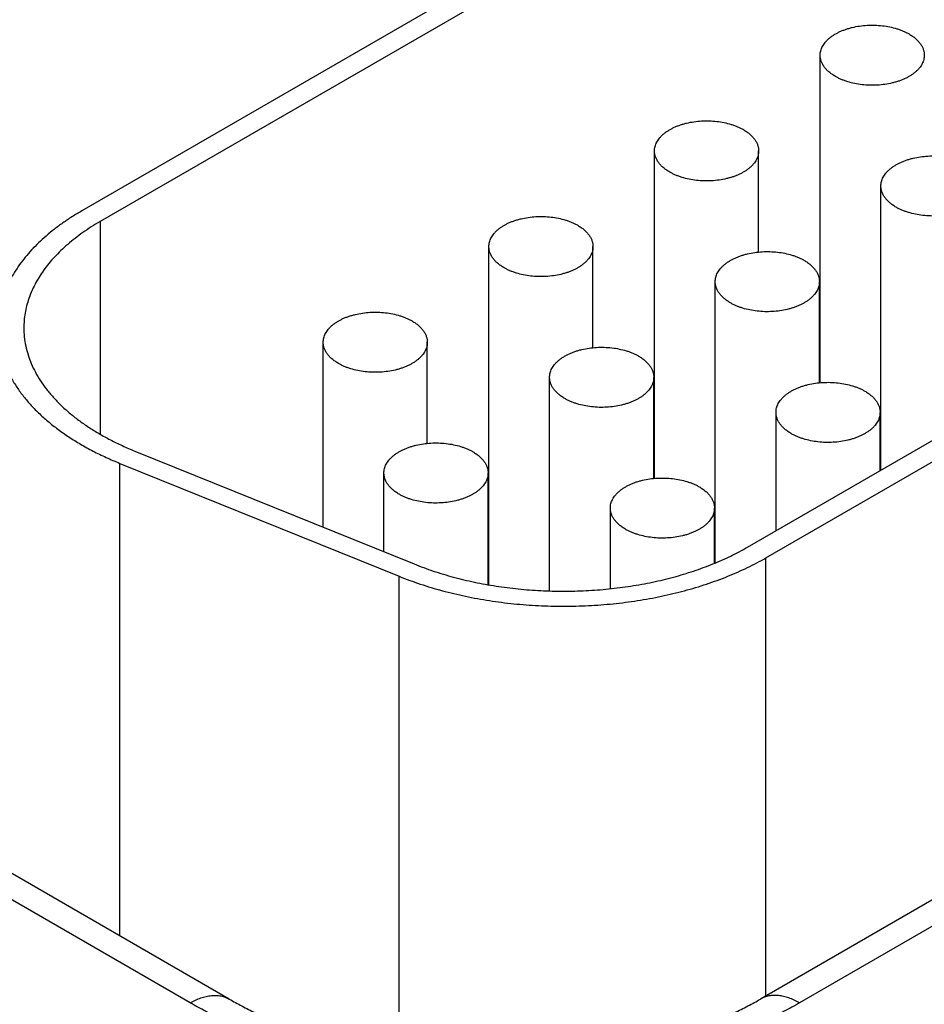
# Model space of a CAD drawing. Header units: inches. Extents: x 0 to 34, y 0 to 22.
# Tile 69 of 111: x 26.101 to 26.449, y 15.704 to 16.082. Entities that reach past the tile are written whole.
import ezdxf

# ---------------------------------------------------------------- set-up
doc = ezdxf.new("R2010")
doc.units = ezdxf.units.IN
doc.header["$LTSCALE"] = 1.87
doc.header["$MEASUREMENT"] = 0
doc.layers.get('0').update_dxf_attribs({"linetype": 'CONTINUOUS'})

msp = doc.modelspace()

# ---------------------------------------------------------------- linework, layer by layer
at = {"color": 7, "linetype": 'CONTINUOUS'}
for p, q in [((26.4545813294, 16.1990887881), (26.1250695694, 16.0088328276)), ((26.4616523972, 16.1950060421), (26.1321406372, 16.0047500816)), ((26.4087719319, 15.9428782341), (26.4087719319, 16.0686486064)), ((26.3808627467, 15.879714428), (26.6782065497, 16.0513970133)), ((26.3879338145, 15.8756316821), (26.6852776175, 16.0473142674)), ((26.3451323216, 15.9061335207), (26.3451323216, 16.031903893)), ((26.3851323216, 15.9930681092), (26.3851323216, 16.031903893)), ((26.4321064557, 15.9093019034), (26.4321064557, 16.0184308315)), ((26.1321406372, 16.0047500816), (26.1321406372, 15.9231092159)), ((26.2814927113, 15.8652358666), (26.2814927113, 15.9951591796)), ((26.3214927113, 15.9563233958), (26.3214927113, 15.9951591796)), ((26.3684668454, 15.8736477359), (26.3684668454, 15.9816861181)), ((26.4084668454, 15.9428503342), (26.4084668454, 15.9816861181)), ((26.4087719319, 15.97505242), (26.4084668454, 15.9748762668)), ((26.217853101, 15.8873715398), (26.217853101, 15.9584144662)), ((26.257853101, 15.9195786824), (26.257853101, 15.9584144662)), ((26.304827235, 15.8628922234), (26.304827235, 15.9449414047)), ((26.344827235, 15.9061056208), (26.344827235, 15.9449414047)), ((26.3451323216, 15.9383077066), (26.344827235, 15.9381315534)), ((26.3918013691, 15.8860302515), (26.3918013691, 15.9314683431)), ((26.4318013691, 15.9091257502), (26.4318013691, 15.9314683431)), ((26.7655767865, 15.9254040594), (26.385860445, 15.7061606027)), ((26.7805775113, 15.923917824), (26.4008611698, 15.7046743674)), ((26.1454936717, 15.9166258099), (26.2527944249, 15.873245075)), ((26.1397579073, 15.7304176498), (26.1397579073, 15.9118961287)), ((26.1397579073, 15.9118961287), (26.2470586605, 15.8685153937)), ((26.2411876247, 15.8779376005), (26.2411876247, 15.9081966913)), ((26.2811876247, 15.8652884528), (26.2811876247, 15.9081966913)), ((26.2814927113, 15.9015629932), (26.2811876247, 15.90138684)), ((26.3281617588, 15.8637478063), (26.3281617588, 15.8947236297)), ((26.3681617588, 15.8735231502), (26.3681617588, 15.8947236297)), ((26.3879338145, 15.7073577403), (26.3879338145, 15.8756316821)), ((26.2470586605, 15.6848726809), (26.2470586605, 15.8685153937)), ((26.1667689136, 15.7046743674), (26.045853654, 15.7744893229)), ((26.1817696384, 15.7061606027), (26.0608543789, 15.7759755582))]:
    msp.add_line(p, q, dxfattribs=at)
for points, knots in [([(26.4087719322, 16.068648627), (26.4087719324, 16.0689323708), (26.4088085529, 16.0695035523), (26.4089726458, 16.0703532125), (26.4092448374, 16.0711930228), (26.4096232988, 16.0720180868), (26.4101056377, 16.0728239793), (26.4106889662, 16.0736064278), (26.4113699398, 16.0743613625), (26.4121447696, 16.0750848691), (26.4130092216, 16.0757731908), (26.4139586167, 16.0764227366), (26.4149878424, 16.0770300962), (26.4160913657, 16.0775920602), (26.4172632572, 16.0781056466), (26.4184972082, 16.0785681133), (26.4197866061, 16.078977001), (26.421586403, 16.0794519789), (26.4239293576, 16.0798954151), (26.4268186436, 16.0801827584), (26.429749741, 16.0802240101), (26.432659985, 16.080018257), (26.4354871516, 16.0795699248), (26.4377496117, 16.0789955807), (26.439464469, 16.0784198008), (26.4406784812, 16.0779399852), (26.441828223, 16.0774099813), (26.4425607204, 16.0770181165), (26.4429140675, 16.0768140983)], [0, 0, 0, 0, 0.0213273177, 0.0428829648, 0.0648833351, 0.0875228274, 0.1109667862, 0.1353477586, 0.1607645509, 0.1872833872, 0.2149401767, 0.2437434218, 0.2736772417, 0.3047043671, 0.3367688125, 0.3697984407, 0.4037072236, 0.4383973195, 0.5096637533, 0.5826673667, 0.6563779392, 0.7297341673, 0.8016902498, 0.8712632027, 0.9048892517, 0.9376060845, 0.9693318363, 1, 1, 1, 1]), ([(26.4429140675, 16.0768140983), (26.4433652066, 16.0765536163), (26.444223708, 16.076009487), (26.4453973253, 16.0751009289), (26.4464124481, 16.0741292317), (26.4472590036, 16.0731030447), (26.4479282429, 16.0720317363), (26.4483357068, 16.0711004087), (26.4485624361, 16.0703475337), (26.4486831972, 16.0697835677), (26.4487557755, 16.069216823), (26.4487719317, 16.0688376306), (26.4487719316, 16.0686485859)], [0, 0, 0, 0, 0.1485746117, 0.2894398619, 0.4226364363, 0.5485323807, 0.6678687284, 0.7817866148, 0.8372230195, 0.8919084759, 0.9460834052, 1, 1, 1, 1]), ([(26.4146297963, 16.0604831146), (26.4141786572, 16.0607435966), (26.4133201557, 16.0612877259), (26.4121465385, 16.062196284), (26.4111314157, 16.0631679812), (26.4102848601, 16.0641941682), (26.4096156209, 16.0652654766), (26.409208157, 16.0661968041), (26.4089814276, 16.0669496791), (26.4088606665, 16.0675136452), (26.4087880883, 16.0680803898), (26.4087719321, 16.0684595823), (26.4087719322, 16.068648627)], [0, 0, 0, 0, 0.1485746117, 0.2894398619, 0.4226364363, 0.5485323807, 0.6678687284, 0.7817866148, 0.8372230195, 0.8919084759, 0.9460834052, 1, 1, 1, 1]), ([(26.4487719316, 16.0686485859), (26.4487719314, 16.0683648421), (26.4487353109, 16.0677936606), (26.4485712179, 16.0669440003), (26.4482990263, 16.06610419), (26.447920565, 16.0652791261), (26.4474382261, 16.0644732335), (26.4468548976, 16.063690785), (26.446173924, 16.0629358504), (26.4453990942, 16.0622123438), (26.4445346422, 16.0615240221), (26.443585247, 16.0608744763), (26.4425560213, 16.0602671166), (26.441452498, 16.0597051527), (26.4402806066, 16.0591915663), (26.4390466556, 16.0587290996), (26.4377572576, 16.0583202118), (26.4359574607, 16.057845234), (26.4336145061, 16.0574017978), (26.4307252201, 16.0571144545), (26.4277941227, 16.0570732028), (26.4248838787, 16.0572789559), (26.4220567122, 16.0577272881), (26.4197942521, 16.0583016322), (26.4180793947, 16.058877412), (26.4168653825, 16.0593572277), (26.4157156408, 16.0598872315), (26.4149831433, 16.0602790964), (26.4146297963, 16.0604831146)], [0, 0, 0, 0, 0.0213273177, 0.0428829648, 0.0648833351, 0.0875228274, 0.1109667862, 0.1353477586, 0.1607645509, 0.1872833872, 0.2149401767, 0.2437434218, 0.2736772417, 0.3047043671, 0.3367688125, 0.3697984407, 0.4037072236, 0.4383973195, 0.5096637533, 0.5826673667, 0.6563779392, 0.7297341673, 0.8016902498, 0.8712632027, 0.9048892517, 0.9376060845, 0.9693318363, 1, 1, 1, 1]), ([(26.3451323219, 16.0319039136), (26.345132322, 16.0321876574), (26.3451689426, 16.0327588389), (26.3453330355, 16.0336084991), (26.3456052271, 16.0344483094), (26.3459836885, 16.0352733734), (26.3464660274, 16.0360792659), (26.3470493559, 16.0368617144), (26.3477303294, 16.0376166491), (26.3485051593, 16.0383401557), (26.3493696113, 16.0390284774), (26.3503190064, 16.0396780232), (26.3513482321, 16.0402853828), (26.3524517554, 16.0408473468), (26.3536236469, 16.0413609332), (26.3548575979, 16.0418233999), (26.3561469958, 16.0422322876), (26.3579467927, 16.0427072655), (26.3602897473, 16.0431507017), (26.3631790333, 16.043438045), (26.3661101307, 16.0434792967), (26.3690203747, 16.0432735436), (26.3718475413, 16.0428252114), (26.3741100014, 16.0422508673), (26.3758248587, 16.0416750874), (26.3770388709, 16.0411952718), (26.3781886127, 16.0406652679), (26.3789211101, 16.0402734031), (26.3792744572, 16.0400693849)], [0, 0, 0, 0, 0.0213273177, 0.0428829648, 0.0648833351, 0.0875228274, 0.1109667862, 0.1353477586, 0.1607645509, 0.1872833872, 0.2149401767, 0.2437434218, 0.2736772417, 0.3047043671, 0.3367688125, 0.3697984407, 0.4037072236, 0.4383973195, 0.5096637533, 0.5826673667, 0.6563779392, 0.7297341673, 0.8016902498, 0.8712632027, 0.9048892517, 0.9376060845, 0.9693318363, 1, 1, 1, 1]), ([(26.3792744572, 16.0400693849), (26.3797255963, 16.0398089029), (26.3805840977, 16.0392647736), (26.3817577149, 16.0383562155), (26.3827728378, 16.0373845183), (26.3836193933, 16.0363583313), (26.3842886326, 16.0352870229), (26.3846960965, 16.0343556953), (26.3849228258, 16.0336028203), (26.3850435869, 16.0330388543), (26.3851161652, 16.0324721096), (26.3851323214, 16.0320929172), (26.3851323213, 16.0319038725)], [0, 0, 0, 0, 0.1485746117, 0.2894398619, 0.4226364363, 0.5485323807, 0.6678687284, 0.7817866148, 0.8372230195, 0.8919084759, 0.9460834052, 1, 1, 1, 1]), ([(26.3509901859, 16.0237384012), (26.3505390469, 16.0239988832), (26.3496805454, 16.0245430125), (26.3485069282, 16.0254515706), (26.3474918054, 16.0264232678), (26.3466452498, 16.0274494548), (26.3459760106, 16.0285207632), (26.3455685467, 16.0294520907), (26.3453418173, 16.0302049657), (26.3452210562, 16.0307689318), (26.3451484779, 16.0313356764), (26.3451323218, 16.0317148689), (26.3451323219, 16.0319039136)], [0, 0, 0, 0, 0.1485746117, 0.2894398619, 0.4226364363, 0.5485323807, 0.6678687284, 0.7817866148, 0.8372230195, 0.8919084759, 0.9460834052, 1, 1, 1, 1]), ([(26.3851323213, 16.0319038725), (26.3851323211, 16.0316201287), (26.3850957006, 16.0310489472), (26.3849316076, 16.0301992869), (26.384659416, 16.0293594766), (26.3842809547, 16.0285344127), (26.3837986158, 16.0277285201), (26.3832152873, 16.0269460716), (26.3825343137, 16.026191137), (26.3817594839, 16.0254676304), (26.3808950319, 16.0247793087), (26.3799456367, 16.0241297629), (26.378916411, 16.0235224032), (26.3778128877, 16.0229604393), (26.3766409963, 16.0224468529), (26.3754070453, 16.0219843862), (26.3741176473, 16.0215754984), (26.3723178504, 16.0211005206), (26.3699748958, 16.0206570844), (26.3670856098, 16.0203697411), (26.3641545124, 16.0203284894), (26.3612442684, 16.0205342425), (26.3584171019, 16.0209825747), (26.3561546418, 16.0215569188), (26.3544397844, 16.0221326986), (26.3532257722, 16.0226125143), (26.3520760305, 16.0231425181), (26.351343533, 16.023534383), (26.3509901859, 16.0237384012)], [0, 0, 0, 0, 0.0213273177, 0.0428829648, 0.0648833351, 0.0875228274, 0.1109667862, 0.1353477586, 0.1607645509, 0.1872833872, 0.2149401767, 0.2437434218, 0.2736772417, 0.3047043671, 0.3367688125, 0.3697984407, 0.4037072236, 0.4383973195, 0.5096637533, 0.5826673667, 0.6563779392, 0.7297341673, 0.8016902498, 0.8712632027, 0.9048892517, 0.9376060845, 0.9693318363, 1, 1, 1, 1]), ([(26.432106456, 16.018430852), (26.4321064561, 16.0187145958), (26.4321430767, 16.0192857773), (26.4323071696, 16.0201354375), (26.4325793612, 16.0209752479), (26.4329578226, 16.0218003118), (26.4334401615, 16.0226062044), (26.4340234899, 16.0233886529), (26.4347044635, 16.0241435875), (26.4354792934, 16.0248670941), (26.4363437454, 16.0255554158), (26.4372931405, 16.0262049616), (26.4383223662, 16.0268123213), (26.4394258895, 16.0273742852), (26.4405977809, 16.0278878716), (26.441831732, 16.0283503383), (26.4431211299, 16.0287592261), (26.4449209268, 16.0292342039), (26.4472638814, 16.0296776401), (26.4501531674, 16.0299649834), (26.4530842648, 16.0300062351), (26.4559945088, 16.029800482), (26.4588216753, 16.0293521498), (26.4610841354, 16.0287778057), (26.4627989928, 16.0282020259), (26.464013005, 16.0277222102), (26.4651627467, 16.0271922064), (26.4658952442, 16.0268003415), (26.4662485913, 16.0265963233)], [0, 0, 0, 0, 0.0213273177, 0.0428829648, 0.0648833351, 0.0875228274, 0.1109667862, 0.1353477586, 0.1607645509, 0.1872833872, 0.2149401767, 0.2437434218, 0.2736772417, 0.3047043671, 0.3367688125, 0.3697984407, 0.4037072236, 0.4383973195, 0.5096637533, 0.5826673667, 0.6563779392, 0.7297341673, 0.8016902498, 0.8712632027, 0.9048892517, 0.9376060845, 0.9693318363, 1, 1, 1, 1]), ([(26.43796432, 16.0102653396), (26.437513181, 16.0105258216), (26.4366546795, 16.0110699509), (26.4354810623, 16.011978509), (26.4344659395, 16.0129502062), (26.4336193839, 16.0139763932), (26.4329501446, 16.0150477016), (26.4325426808, 16.0159790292), (26.4323159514, 16.0167319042), (26.4321951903, 16.0172958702), (26.432122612, 16.0178626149), (26.4321064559, 16.0182418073), (26.432106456, 16.018430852)], [0, 0, 0, 0, 0.1485746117, 0.2894398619, 0.4226364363, 0.5485323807, 0.6678687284, 0.7817866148, 0.8372230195, 0.8919084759, 0.9460834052, 1, 1, 1, 1]), ([(26.4721064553, 16.0184308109), (26.4721064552, 16.0181470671), (26.4720698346, 16.0175758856), (26.4719057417, 16.0167262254), (26.4716335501, 16.0158864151), (26.4712550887, 16.0150613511), (26.4707727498, 16.0142554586), (26.4701894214, 16.0134730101), (26.4695084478, 16.0127180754), (26.468733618, 16.0119945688), (26.467869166, 16.0113062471), (26.4669197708, 16.0106567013), (26.4658905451, 16.0100493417), (26.4647870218, 16.0094873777), (26.4636151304, 16.0089737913), (26.4623811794, 16.0085113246), (26.4610917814, 16.0081024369), (26.4592919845, 16.007627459), (26.4569490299, 16.0071840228), (26.4540597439, 16.0068966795), (26.4511286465, 16.0068554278), (26.4482184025, 16.0070611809), (26.445391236, 16.0075095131), (26.4431287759, 16.0080838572), (26.4414139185, 16.0086596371), (26.4401999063, 16.0091394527), (26.4390501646, 16.0096694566), (26.4383176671, 16.0100613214), (26.43796432, 16.0102653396)], [0, 0, 0, 0, 0.0213273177, 0.0428829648, 0.0648833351, 0.0875228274, 0.1109667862, 0.1353477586, 0.1607645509, 0.1872833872, 0.2149401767, 0.2437434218, 0.2736772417, 0.3047043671, 0.3367688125, 0.3697984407, 0.4037072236, 0.4383973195, 0.5096637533, 0.5826673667, 0.6563779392, 0.7297341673, 0.8016902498, 0.8712632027, 0.9048892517, 0.9376060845, 0.9693318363, 1, 1, 1, 1]), ([(26.1250695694, 16.0088328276), (26.1238127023, 16.0081071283), (26.1213605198, 16.0066218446), (26.1178317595, 16.0042629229), (26.1145072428, 16.0018066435), (26.1113950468, 15.9992588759), (26.1085026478, 15.9966256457), (26.1058370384, 15.9939131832), (26.1034046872, 15.9911278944), (26.1012115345, 15.9882763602), (26.0992629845, 15.9853653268), (26.0975638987, 15.9824017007), (26.0961185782, 15.9793925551), (26.0949307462, 15.9763451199), (26.0940035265, 15.9732668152), (26.093339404, 15.9701651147), (26.0929401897, 15.9670480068), (26.0928513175, 15.9649624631), (26.0928513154, 15.9639227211)], [0, 0, 0, 0, 0.075233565, 0.1485597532, 0.2199568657, 0.2894199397, 0.3569633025, 0.4226218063, 0.4864523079, 0.5485350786, 0.608974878, 0.6679016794, 0.7254708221, 0.7818623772, 0.8372795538, 0.8919460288, 0.9461021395, 1, 1, 1, 1]), ([(26.1321406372, 16.0047500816), (26.1309980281, 16.0040903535), (26.1287687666, 16.0027400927), (26.1255607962, 16.0005956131), (26.1225385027, 15.9983626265), (26.1197092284, 15.9960464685), (26.1170797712, 15.9936526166), (26.1146564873, 15.991186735), (26.1124452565, 15.9886546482), (26.1104514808, 15.9860623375), (26.1086800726, 15.9834159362), (26.1071354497, 15.9807217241), (26.1058215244, 15.9779861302), (26.1047416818, 15.9752157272), (26.1038987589, 15.9724172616), (26.1032950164, 15.9695975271), (26.102932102, 15.9667637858), (26.102851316, 15.9648678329), (26.1028513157, 15.9639226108)], [0, 0, 0, 0, 0.0752335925, 0.1485597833, 0.2199569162, 0.2894199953, 0.3569633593, 0.4226218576, 0.4864523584, 0.5485351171, 0.6089749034, 0.6679016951, 0.7254708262, 0.7818623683, 0.8372795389, 0.8919460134, 0.9461021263, 1, 1, 1, 1]), ([(26.2814927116, 15.9951592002), (26.2814927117, 15.995442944), (26.2815293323, 15.9960141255), (26.2816934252, 15.9968637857), (26.2819656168, 15.997703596), (26.2823440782, 15.99852866), (26.2828264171, 15.9993345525), (26.2834097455, 16.000117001), (26.2840907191, 16.0008719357), (26.284865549, 16.0015954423), (26.285730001, 16.002283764), (26.2866793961, 16.0029333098), (26.2877086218, 16.0035406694), (26.2888121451, 16.0041026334), (26.2899840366, 16.0046162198), (26.2912179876, 16.0050786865), (26.2925073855, 16.0054875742), (26.2943071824, 16.0059625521), (26.296650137, 16.0064059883), (26.299539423, 16.0066933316), (26.3024705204, 16.0067345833), (26.3053807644, 16.0065288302), (26.308207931, 16.006080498), (26.310470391, 16.0055061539), (26.3121852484, 16.004930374), (26.3133992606, 16.0044505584), (26.3145490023, 16.0039205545), (26.3152814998, 16.0035286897), (26.3156348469, 16.0033246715)], [0, 0, 0, 0, 0.0213273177, 0.0428829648, 0.0648833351, 0.0875228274, 0.1109667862, 0.1353477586, 0.1607645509, 0.1872833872, 0.2149401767, 0.2437434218, 0.2736772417, 0.3047043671, 0.3367688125, 0.3697984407, 0.4037072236, 0.4383973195, 0.5096637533, 0.5826673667, 0.6563779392, 0.7297341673, 0.8016902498, 0.8712632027, 0.9048892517, 0.9376060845, 0.9693318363, 1, 1, 1, 1]), ([(26.3156348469, 16.0033246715), (26.3160859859, 16.0030641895), (26.3169444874, 16.0025200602), (26.3181181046, 16.0016115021), (26.3191332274, 16.0006398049), (26.319979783, 15.9996136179), (26.3206490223, 15.9985423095), (26.3210564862, 15.9976109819), (26.3212832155, 15.9968581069), (26.3214039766, 15.9962941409), (26.3214765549, 15.9957273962), (26.3214927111, 15.9953482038), (26.321492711, 15.9951591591)], [0, 0, 0, 0, 0.1485746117, 0.2894398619, 0.4226364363, 0.5485323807, 0.6678687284, 0.7817866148, 0.8372230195, 0.8919084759, 0.9460834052, 1, 1, 1, 1]), ([(26.2873505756, 15.9869936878), (26.2868994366, 15.9872541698), (26.2860409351, 15.9877982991), (26.2848673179, 15.9887068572), (26.2838521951, 15.9896785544), (26.2830056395, 15.9907047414), (26.2823364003, 15.9917760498), (26.2819289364, 15.9927073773), (26.281702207, 15.9934602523), (26.2815814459, 15.9940242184), (26.2815088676, 15.994590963), (26.2814927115, 15.9949701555), (26.2814927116, 15.9951592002)], [0, 0, 0, 0, 0.1485746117, 0.2894398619, 0.4226364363, 0.5485323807, 0.6678687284, 0.7817866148, 0.8372230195, 0.8919084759, 0.9460834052, 1, 1, 1, 1]), ([(26.321492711, 15.9951591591), (26.3214927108, 15.9948754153), (26.3214560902, 15.9943042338), (26.3212919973, 15.9934545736), (26.3210198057, 15.9926147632), (26.3206413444, 15.9917896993), (26.3201590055, 15.9909838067), (26.319575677, 15.9902013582), (26.3188947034, 15.9894464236), (26.3181198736, 15.988722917), (26.3172554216, 15.9880345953), (26.3163060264, 15.9873850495), (26.3152768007, 15.9867776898), (26.3141732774, 15.9862157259), (26.313001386, 15.9857021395), (26.311767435, 15.9852396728), (26.310478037, 15.984830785), (26.3086782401, 15.9843558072), (26.3063352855, 15.983912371), (26.3034459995, 15.9836250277), (26.3005149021, 15.983583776), (26.2976046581, 15.9837895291), (26.2947774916, 15.9842378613), (26.2925150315, 15.9848122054), (26.2908001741, 15.9853879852), (26.2895861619, 15.9858678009), (26.2884364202, 15.9863978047), (26.2877039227, 15.9867896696), (26.2873505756, 15.9869936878)], [0, 0, 0, 0, 0.0213273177, 0.0428829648, 0.0648833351, 0.0875228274, 0.1109667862, 0.1353477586, 0.1607645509, 0.1872833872, 0.2149401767, 0.2437434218, 0.2736772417, 0.3047043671, 0.3367688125, 0.3697984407, 0.4037072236, 0.4383973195, 0.5096637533, 0.5826673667, 0.6563779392, 0.7297341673, 0.8016902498, 0.8712632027, 0.9048892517, 0.9376060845, 0.9693318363, 1, 1, 1, 1]), ([(26.3684668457, 15.9816861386), (26.3684668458, 15.9819698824), (26.3685034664, 15.9825410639), (26.3686675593, 15.9833907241), (26.3689397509, 15.9842305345), (26.3693182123, 15.9850555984), (26.3698005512, 15.985861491), (26.3703838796, 15.9866439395), (26.3710648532, 15.9873988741), (26.371839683, 15.9881223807), (26.372704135, 15.9888107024), (26.3736535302, 15.9894602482), (26.3746827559, 15.9900676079), (26.3757862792, 15.9906295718), (26.3769581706, 15.9911431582), (26.3781921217, 15.9916056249), (26.3794815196, 15.9920145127), (26.3812813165, 15.9924894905), (26.3836242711, 15.9929329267), (26.3865135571, 15.99322027), (26.3894446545, 15.9932615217), (26.3923548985, 15.9930557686), (26.395182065, 15.9926074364), (26.3974445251, 15.9920330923), (26.3991593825, 15.9914573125), (26.4003733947, 15.9909774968), (26.4015231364, 15.990447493), (26.4022556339, 15.9900556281), (26.402608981, 15.9898516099)], [0, 0, 0, 0, 0.0213273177, 0.0428829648, 0.0648833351, 0.0875228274, 0.1109667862, 0.1353477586, 0.1607645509, 0.1872833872, 0.2149401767, 0.2437434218, 0.2736772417, 0.3047043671, 0.3367688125, 0.3697984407, 0.4037072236, 0.4383973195, 0.5096637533, 0.5826673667, 0.6563779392, 0.7297341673, 0.8016902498, 0.8712632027, 0.9048892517, 0.9376060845, 0.9693318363, 1, 1, 1, 1]), ([(26.402608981, 15.9898516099), (26.40306012, 15.9895911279), (26.4039186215, 15.9890469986), (26.4050922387, 15.9881384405), (26.4061073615, 15.9871667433), (26.4069539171, 15.9861405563), (26.4076231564, 15.9850692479), (26.4080306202, 15.9841379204), (26.4082573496, 15.9833850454), (26.4083781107, 15.9828210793), (26.408450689, 15.9822543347), (26.4084668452, 15.9818751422), (26.408466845, 15.9816860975)], [0, 0, 0, 0, 0.1485746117, 0.2894398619, 0.4226364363, 0.5485323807, 0.6678687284, 0.7817866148, 0.8372230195, 0.8919084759, 0.9460834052, 1, 1, 1, 1]), ([(26.3743247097, 15.9735206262), (26.3738735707, 15.9737811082), (26.3730150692, 15.9743252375), (26.371841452, 15.9752337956), (26.3708263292, 15.9762054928), (26.3699797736, 15.9772316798), (26.3693105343, 15.9783029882), (26.3689030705, 15.9792343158), (26.3686763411, 15.9799871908), (26.36855558, 15.9805511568), (26.3684830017, 15.9811179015), (26.3684668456, 15.9814970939), (26.3684668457, 15.9816861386)], [0, 0, 0, 0, 0.1485746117, 0.2894398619, 0.4226364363, 0.5485323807, 0.6678687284, 0.7817866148, 0.8372230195, 0.8919084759, 0.9460834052, 1, 1, 1, 1]), ([(26.408466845, 15.9816860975), (26.4084668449, 15.9814023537), (26.4084302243, 15.9808311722), (26.4082661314, 15.979981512), (26.4079939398, 15.9791417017), (26.4076154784, 15.9783166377), (26.4071331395, 15.9775107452), (26.4065498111, 15.9767282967), (26.4058688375, 15.975973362), (26.4050940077, 15.9752498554), (26.4042295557, 15.9745615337), (26.4032801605, 15.9739119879), (26.4022509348, 15.9733046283), (26.4011474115, 15.9727426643), (26.3999755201, 15.9722290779), (26.398741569, 15.9717666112), (26.3974521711, 15.9713577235), (26.3956523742, 15.9708827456), (26.3933094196, 15.9704393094), (26.3904201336, 15.9701519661), (26.3874890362, 15.9701107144), (26.3845787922, 15.9703164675), (26.3817516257, 15.9707647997), (26.3794891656, 15.9713391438), (26.3777743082, 15.9719149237), (26.376560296, 15.9723947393), (26.3754105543, 15.9729247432), (26.3746780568, 15.973316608), (26.3743247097, 15.9735206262)], [0, 0, 0, 0, 0.0213273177, 0.0428829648, 0.0648833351, 0.0875228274, 0.1109667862, 0.1353477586, 0.1607645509, 0.1872833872, 0.2149401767, 0.2437434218, 0.2736772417, 0.3047043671, 0.3367688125, 0.3697984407, 0.4037072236, 0.4383973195, 0.5096637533, 0.5826673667, 0.6563779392, 0.7297341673, 0.8016902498, 0.8712632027, 0.9048892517, 0.9376060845, 0.9693318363, 1, 1, 1, 1]), ([(26.2178531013, 15.9584144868), (26.2178531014, 15.9586982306), (26.217889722, 15.9592694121), (26.2180538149, 15.9601190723), (26.2183260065, 15.9609588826), (26.2187044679, 15.9617839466), (26.2191868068, 15.9625898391), (26.2197701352, 15.9633722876), (26.2204511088, 15.9641272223), (26.2212259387, 15.9648507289), (26.2220903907, 15.9655390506), (26.2230397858, 15.9661885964), (26.2240690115, 15.966795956), (26.2251725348, 15.96735792), (26.2263444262, 15.9678715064), (26.2275783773, 15.9683339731), (26.2288677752, 15.9687428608), (26.2306675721, 15.9692178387), (26.2330105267, 15.9696612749), (26.2358998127, 15.9699486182), (26.2388309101, 15.9699898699), (26.2417411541, 15.9697841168), (26.2445683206, 15.9693357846), (26.2468307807, 15.9687614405), (26.2485456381, 15.9681856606), (26.2497596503, 15.967705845), (26.250909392, 15.9671758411), (26.2516418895, 15.9667839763), (26.2519952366, 15.9665799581)], [0, 0, 0, 0, 0.0213273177, 0.0428829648, 0.0648833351, 0.0875228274, 0.1109667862, 0.1353477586, 0.1607645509, 0.1872833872, 0.2149401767, 0.2437434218, 0.2736772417, 0.3047043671, 0.3367688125, 0.3697984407, 0.4037072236, 0.4383973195, 0.5096637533, 0.5826673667, 0.6563779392, 0.7297341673, 0.8016902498, 0.8712632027, 0.9048892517, 0.9376060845, 0.9693318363, 1, 1, 1, 1]), ([(26.2519952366, 15.9665799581), (26.2524463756, 15.9663194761), (26.2533048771, 15.9657753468), (26.2544784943, 15.9648667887), (26.2554936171, 15.9638950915), (26.2563401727, 15.9628689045), (26.257009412, 15.9617975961), (26.2574168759, 15.9608662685), (26.2576436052, 15.9601133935), (26.2577643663, 15.9595494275), (26.2578369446, 15.9589826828), (26.2578531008, 15.9586034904), (26.2578531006, 15.9584144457)], [0, 0, 0, 0, 0.1485746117, 0.2894398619, 0.4226364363, 0.5485323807, 0.6678687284, 0.7817866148, 0.8372230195, 0.8919084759, 0.9460834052, 1, 1, 1, 1]), ([(26.0928513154, 15.9639227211), (26.0928513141, 15.9632875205), (26.0928843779, 15.9620157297), (26.0930330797, 15.9601105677), (26.0932807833, 15.9582087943), (26.0937442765, 15.955671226), (26.0945748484, 15.9525085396), (26.0959589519, 15.9487714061), (26.0977285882, 15.9450908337), (26.0998767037, 15.9414803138), (26.1023950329, 15.9379525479), (26.1052741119, 15.9345199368), (26.1085033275, 15.9311944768), (26.1120709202, 15.9279877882), (26.1159640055, 15.9249110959), (26.1201685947, 15.9219752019), (26.1246696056, 15.919190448), (26.1294509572, 15.9165666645), (26.1344954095, 15.9141131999), (26.1379782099, 15.9126156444), (26.1397579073, 15.9118961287)], [0, 0, 0, 0, 0.0256807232, 0.0514075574, 0.0772262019, 0.1031815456, 0.1556593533, 0.2091874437, 0.2640618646, 0.3205389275, 0.3788318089, 0.4391095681, 0.5014980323, 0.5660818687, 0.6329074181, 0.7019858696, 0.7732964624, 0.8467896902, 0.9223901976, 1, 1, 1, 1]), ([(26.1028513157, 15.9639226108), (26.1028513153, 15.9627670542), (26.1029723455, 15.9604459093), (26.1035155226, 15.9569830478), (26.1044181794, 15.9535462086), (26.1056764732, 15.9501486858), (26.1072852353, 15.9468027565), (26.1092380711, 15.9435204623), (26.1115274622, 15.9403134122), (26.114144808, 15.9371928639), (26.1170804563, 15.9341697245), (26.1203237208, 15.9312545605), (26.1238628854, 15.9284575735), (26.1276852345, 15.9257885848), (26.131777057, 15.9232569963), (26.136123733, 15.9208717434), (26.140709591, 15.9186413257), (26.1438757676, 15.917279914), (26.1454936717, 15.9166258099)], [0, 0, 0, 0, 0.0513920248, 0.103150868, 0.155630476, 0.2091604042, 0.2640367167, 0.3205157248, 0.3788106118, 0.4390904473, 0.5014810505, 0.566067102, 0.6328949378, 0.7019757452, 0.7732887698, 0.846784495, 0.9223875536, 1, 1, 1, 1]), ([(26.2237109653, 15.9502489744), (26.2232598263, 15.9505094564), (26.2224013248, 15.9510535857), (26.2212277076, 15.9519621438), (26.2202125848, 15.952933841), (26.2193660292, 15.953960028), (26.2186967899, 15.9550313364), (26.2182893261, 15.9559626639), (26.2180625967, 15.9567155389), (26.2179418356, 15.957279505), (26.2178692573, 15.9578462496), (26.2178531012, 15.9582254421), (26.2178531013, 15.9584144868)], [0, 0, 0, 0, 0.1485746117, 0.2894398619, 0.4226364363, 0.5485323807, 0.6678687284, 0.7817866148, 0.8372230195, 0.8919084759, 0.9460834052, 1, 1, 1, 1]), ([(26.2578531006, 15.9584144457), (26.2578531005, 15.9581307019), (26.2578164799, 15.9575595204), (26.257652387, 15.9567098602), (26.2573801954, 15.9558700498), (26.257001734, 15.9550449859), (26.2565193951, 15.9542390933), (26.2559360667, 15.9534566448), (26.2552550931, 15.9527017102), (26.2544802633, 15.9519782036), (26.2536158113, 15.9512898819), (26.2526664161, 15.9506403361), (26.2516371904, 15.9500329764), (26.2505336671, 15.9494710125), (26.2493617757, 15.9489574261), (26.2481278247, 15.9484949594), (26.2468384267, 15.9480860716), (26.2450386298, 15.9476110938), (26.2426956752, 15.9471676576), (26.2398063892, 15.9468803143), (26.2368752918, 15.9468390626), (26.2339650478, 15.9470448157), (26.2311378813, 15.9474931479), (26.2288754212, 15.948067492), (26.2271605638, 15.9486432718), (26.2259465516, 15.9491230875), (26.2247968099, 15.9496530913), (26.2240643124, 15.9500449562), (26.2237109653, 15.9502489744)], [0, 0, 0, 0, 0.0213273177, 0.0428829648, 0.0648833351, 0.0875228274, 0.1109667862, 0.1353477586, 0.1607645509, 0.1872833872, 0.2149401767, 0.2437434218, 0.2736772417, 0.3047043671, 0.3367688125, 0.3697984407, 0.4037072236, 0.4383973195, 0.5096637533, 0.5826673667, 0.6563779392, 0.7297341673, 0.8016902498, 0.8712632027, 0.9048892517, 0.9376060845, 0.9693318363, 1, 1, 1, 1]), ([(26.3048272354, 15.9449414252), (26.3048272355, 15.945225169), (26.3048638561, 15.9457963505), (26.305027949, 15.9466460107), (26.3053001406, 15.9474858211), (26.305678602, 15.948310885), (26.3061609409, 15.9491167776), (26.3067442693, 15.9498992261), (26.3074252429, 15.9506541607), (26.3082000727, 15.9513776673), (26.3090645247, 15.952065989), (26.3100139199, 15.9527155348), (26.3110431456, 15.9533228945), (26.3121466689, 15.9538848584), (26.3133185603, 15.9543984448), (26.3145525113, 15.9548609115), (26.3158419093, 15.9552697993), (26.3176417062, 15.9557447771), (26.3199846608, 15.9561882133), (26.3228739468, 15.9564755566), (26.3258050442, 15.9565168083), (26.3287152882, 15.9563110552), (26.3315424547, 15.955862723), (26.3338049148, 15.9552883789), (26.3355197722, 15.9547125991), (26.3367337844, 15.9542327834), (26.3378835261, 15.9537027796), (26.3386160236, 15.9533109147), (26.3389693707, 15.9531068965)], [0, 0, 0, 0, 0.0213273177, 0.0428829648, 0.0648833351, 0.0875228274, 0.1109667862, 0.1353477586, 0.1607645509, 0.1872833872, 0.2149401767, 0.2437434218, 0.2736772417, 0.3047043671, 0.3367688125, 0.3697984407, 0.4037072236, 0.4383973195, 0.5096637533, 0.5826673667, 0.6563779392, 0.7297341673, 0.8016902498, 0.8712632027, 0.9048892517, 0.9376060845, 0.9693318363, 1, 1, 1, 1]), ([(26.3389693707, 15.9531068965), (26.3394205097, 15.9528464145), (26.3402790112, 15.9523022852), (26.3414526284, 15.9513937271), (26.3424677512, 15.9504220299), (26.3433143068, 15.9493958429), (26.3439835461, 15.9483245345), (26.3443910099, 15.947393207), (26.3446177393, 15.946640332), (26.3447385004, 15.9460763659), (26.3448110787, 15.9455096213), (26.3448272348, 15.9451304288), (26.3448272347, 15.9449413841)], [0, 0, 0, 0, 0.1485746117, 0.2894398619, 0.4226364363, 0.5485323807, 0.6678687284, 0.7817866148, 0.8372230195, 0.8919084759, 0.9460834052, 1, 1, 1, 1]), ([(26.3106850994, 15.9367759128), (26.3102339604, 15.9370363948), (26.3093754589, 15.9375805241), (26.3082018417, 15.9384890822), (26.3071867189, 15.9394607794), (26.3063401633, 15.9404869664), (26.305670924, 15.9415582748), (26.3052634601, 15.9424896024), (26.3050367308, 15.9432424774), (26.3049159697, 15.9438064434), (26.3048433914, 15.9443731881), (26.3048272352, 15.9447523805), (26.3048272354, 15.9449414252)], [0, 0, 0, 0, 0.1485746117, 0.2894398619, 0.4226364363, 0.5485323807, 0.6678687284, 0.7817866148, 0.8372230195, 0.8919084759, 0.9460834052, 1, 1, 1, 1]), ([(26.3448272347, 15.9449413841), (26.3448272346, 15.9446576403), (26.344790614, 15.9440864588), (26.3446265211, 15.9432367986), (26.3443543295, 15.9423969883), (26.3439758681, 15.9415719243), (26.3434935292, 15.9407660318), (26.3429102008, 15.9399835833), (26.3422292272, 15.9392286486), (26.3414543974, 15.938505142), (26.3405899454, 15.9378168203), (26.3396405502, 15.9371672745), (26.3386113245, 15.9365599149), (26.3375078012, 15.9359979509), (26.3363359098, 15.9354843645), (26.3351019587, 15.9350218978), (26.3338125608, 15.9346130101), (26.3320127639, 15.9341380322), (26.3296698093, 15.933694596), (26.3267805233, 15.9334072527), (26.3238494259, 15.933366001), (26.3209391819, 15.9335717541), (26.3181120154, 15.9340200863), (26.3158495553, 15.9345944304), (26.3141346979, 15.9351702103), (26.3129206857, 15.9356500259), (26.311770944, 15.9361800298), (26.3110384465, 15.9365718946), (26.3106850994, 15.9367759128)], [0, 0, 0, 0, 0.0213273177, 0.0428829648, 0.0648833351, 0.0875228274, 0.1109667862, 0.1353477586, 0.1607645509, 0.1872833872, 0.2149401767, 0.2437434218, 0.2736772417, 0.3047043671, 0.3367688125, 0.3697984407, 0.4037072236, 0.4383973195, 0.5096637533, 0.5826673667, 0.6563779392, 0.7297341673, 0.8016902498, 0.8712632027, 0.9048892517, 0.9376060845, 0.9693318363, 1, 1, 1, 1]), ([(26.3918013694, 15.9314683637), (26.3918013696, 15.9317521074), (26.3918379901, 15.9323232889), (26.3920020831, 15.9331729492), (26.3922742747, 15.9340127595), (26.392652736, 15.9348378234), (26.3931350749, 15.935643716), (26.3937184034, 15.9364261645), (26.394399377, 15.9371810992), (26.3951742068, 15.9379046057), (26.3960386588, 15.9385929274), (26.396988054, 15.9392424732), (26.3980172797, 15.9398498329), (26.399120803, 15.9404117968), (26.4002926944, 15.9409253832), (26.4015266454, 15.9413878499), (26.4028160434, 15.9417967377), (26.4046158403, 15.9422717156), (26.4069587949, 15.9427151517), (26.4098480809, 15.943002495), (26.4127791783, 15.9430437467), (26.4156894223, 15.9428379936), (26.4185165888, 15.9423896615), (26.4207790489, 15.9418153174), (26.4224939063, 15.9412395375), (26.4237079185, 15.9407597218), (26.4248576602, 15.940229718), (26.4255901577, 15.9398378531), (26.4259435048, 15.9396338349)], [0, 0, 0, 0, 0.0213273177, 0.0428829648, 0.0648833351, 0.0875228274, 0.1109667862, 0.1353477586, 0.1607645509, 0.1872833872, 0.2149401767, 0.2437434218, 0.2736772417, 0.3047043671, 0.3367688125, 0.3697984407, 0.4037072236, 0.4383973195, 0.5096637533, 0.5826673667, 0.6563779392, 0.7297341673, 0.8016902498, 0.8712632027, 0.9048892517, 0.9376060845, 0.9693318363, 1, 1, 1, 1]), ([(26.4259435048, 15.9396338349), (26.4263946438, 15.9393733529), (26.4272531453, 15.9388292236), (26.4284267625, 15.9379206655), (26.4294418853, 15.9369489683), (26.4302884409, 15.9359227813), (26.4309576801, 15.934851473), (26.431365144, 15.9339201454), (26.4315918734, 15.9331672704), (26.4317126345, 15.9326033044), (26.4317852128, 15.9320365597), (26.4318013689, 15.9316573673), (26.4318013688, 15.9314683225)], [0, 0, 0, 0, 0.1485746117, 0.2894398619, 0.4226364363, 0.5485323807, 0.6678687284, 0.7817866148, 0.8372230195, 0.8919084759, 0.9460834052, 1, 1, 1, 1]), ([(26.3976592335, 15.9233028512), (26.3972080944, 15.9235633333), (26.396349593, 15.9241074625), (26.3951759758, 15.9250160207), (26.3941608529, 15.9259877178), (26.3933142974, 15.9270139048), (26.3926450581, 15.9280852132), (26.3922375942, 15.9290165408), (26.3920108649, 15.9297694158), (26.3918901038, 15.9303333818), (26.3918175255, 15.9309001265), (26.3918013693, 15.9312793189), (26.3918013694, 15.9314683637)], [0, 0, 0, 0, 0.1485746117, 0.2894398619, 0.4226364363, 0.5485323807, 0.6678687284, 0.7817866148, 0.8372230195, 0.8919084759, 0.9460834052, 1, 1, 1, 1]), ([(26.4318013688, 15.9314683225), (26.4318013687, 15.9311845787), (26.4317647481, 15.9306133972), (26.4316006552, 15.929763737), (26.4313284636, 15.9289239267), (26.4309500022, 15.9280988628), (26.4304676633, 15.9272929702), (26.4298843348, 15.9265105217), (26.4292033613, 15.925755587), (26.4284285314, 15.9250320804), (26.4275640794, 15.9243437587), (26.4266146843, 15.9236942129), (26.4255854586, 15.9230868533), (26.4244819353, 15.9225248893), (26.4233100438, 15.9220113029), (26.4220760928, 15.9215488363), (26.4207866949, 15.9211399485), (26.418986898, 15.9206649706), (26.4166439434, 15.9202215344), (26.4137546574, 15.9199341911), (26.41082356, 15.9198929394), (26.407913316, 15.9200986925), (26.4050861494, 15.9205470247), (26.4028236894, 15.9211213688), (26.401108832, 15.9216971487), (26.3998948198, 15.9221769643), (26.398745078, 15.9227069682), (26.3980125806, 15.923098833), (26.3976592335, 15.9233028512)], [0, 0, 0, 0, 0.0213273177, 0.0428829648, 0.0648833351, 0.0875228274, 0.1109667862, 0.1353477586, 0.1607645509, 0.1872833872, 0.2149401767, 0.2437434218, 0.2736772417, 0.3047043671, 0.3367688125, 0.3697984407, 0.4037072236, 0.4383973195, 0.5096637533, 0.5826673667, 0.6563779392, 0.7297341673, 0.8016902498, 0.8712632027, 0.9048892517, 0.9376060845, 0.9693318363, 1, 1, 1, 1]), ([(26.241187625, 15.9081967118), (26.2411876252, 15.9084804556), (26.2412242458, 15.9090516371), (26.2413883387, 15.9099012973), (26.2416605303, 15.9107411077), (26.2420389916, 15.9115661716), (26.2425213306, 15.9123720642), (26.243104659, 15.9131545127), (26.2437856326, 15.9139094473), (26.2445604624, 15.9146329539), (26.2454249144, 15.9153212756), (26.2463743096, 15.9159708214), (26.2474035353, 15.9165781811), (26.2485070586, 15.917140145), (26.24967895, 15.9176537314), (26.250912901, 15.9181161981), (26.252202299, 15.9185250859), (26.2540020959, 15.9190000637), (26.2563450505, 15.9194434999), (26.2592343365, 15.9197308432), (26.2621654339, 15.9197720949), (26.2650756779, 15.9195663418), (26.2679028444, 15.9191180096), (26.2701653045, 15.9185436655), (26.2718801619, 15.9179678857), (26.2730941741, 15.91748807), (26.2742439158, 15.9169580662), (26.2749764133, 15.9165662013), (26.2753297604, 15.9163621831)], [0, 0, 0, 0, 0.0213273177, 0.0428829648, 0.0648833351, 0.0875228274, 0.1109667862, 0.1353477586, 0.1607645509, 0.1872833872, 0.2149401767, 0.2437434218, 0.2736772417, 0.3047043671, 0.3367688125, 0.3697984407, 0.4037072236, 0.4383973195, 0.5096637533, 0.5826673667, 0.6563779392, 0.7297341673, 0.8016902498, 0.8712632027, 0.9048892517, 0.9376060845, 0.9693318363, 1, 1, 1, 1]), ([(26.2753297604, 15.9163621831), (26.2757808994, 15.9161017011), (26.2766394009, 15.9155575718), (26.2778130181, 15.9146490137), (26.2788281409, 15.9136773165), (26.2796746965, 15.9126511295), (26.2803439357, 15.9115798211), (26.2807513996, 15.9106484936), (26.280978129, 15.9098956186), (26.2810988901, 15.9093316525), (26.2811714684, 15.9087649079), (26.2811876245, 15.9083857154), (26.2811876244, 15.9081966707)], [0, 0, 0, 0, 0.1485746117, 0.2894398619, 0.4226364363, 0.5485323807, 0.6678687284, 0.7817866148, 0.8372230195, 0.8919084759, 0.9460834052, 1, 1, 1, 1]), ([(26.2470454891, 15.9000311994), (26.2465943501, 15.9002916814), (26.2457358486, 15.9008358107), (26.2445622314, 15.9017443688), (26.2435471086, 15.902716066), (26.242700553, 15.903742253), (26.2420313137, 15.9048135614), (26.2416238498, 15.905744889), (26.2413971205, 15.906497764), (26.2412763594, 15.90706173), (26.2412037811, 15.9076284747), (26.2411876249, 15.9080076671), (26.241187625, 15.9081967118)], [0, 0, 0, 0, 0.1485746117, 0.2894398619, 0.4226364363, 0.5485323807, 0.6678687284, 0.7817866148, 0.8372230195, 0.8919084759, 0.9460834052, 1, 1, 1, 1]), ([(26.2811876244, 15.9081966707), (26.2811876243, 15.9079129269), (26.2811510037, 15.9073417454), (26.2809869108, 15.9064920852), (26.2807147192, 15.9056522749), (26.2803362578, 15.9048272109), (26.2798539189, 15.9040213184), (26.2792705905, 15.9032388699), (26.2785896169, 15.9024839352), (26.277814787, 15.9017604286), (26.276950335, 15.9010721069), (26.2760009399, 15.9004225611), (26.2749717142, 15.8998152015), (26.2738681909, 15.8992532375), (26.2726962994, 15.8987396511), (26.2714623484, 15.8982771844), (26.2701729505, 15.8978682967), (26.2683731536, 15.8973933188), (26.266030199, 15.8969498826), (26.263140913, 15.8966625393), (26.2602098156, 15.8966212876), (26.2572995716, 15.8968270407), (26.254472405, 15.8972753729), (26.252209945, 15.897849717), (26.2504950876, 15.8984254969), (26.2492810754, 15.8989053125), (26.2481313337, 15.8994353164), (26.2473988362, 15.8998271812), (26.2470454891, 15.9000311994)], [0, 0, 0, 0, 0.0213273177, 0.0428829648, 0.0648833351, 0.0875228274, 0.1109667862, 0.1353477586, 0.1607645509, 0.1872833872, 0.2149401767, 0.2437434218, 0.2736772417, 0.3047043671, 0.3367688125, 0.3697984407, 0.4037072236, 0.4383973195, 0.5096637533, 0.5826673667, 0.6563779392, 0.7297341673, 0.8016902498, 0.8712632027, 0.9048892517, 0.9376060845, 0.9693318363, 1, 1, 1, 1]), ([(26.3281617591, 15.8947236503), (26.3281617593, 15.895007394), (26.3281983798, 15.8955785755), (26.3283624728, 15.8964282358), (26.3286346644, 15.8972680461), (26.3290131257, 15.89809311), (26.3294954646, 15.8988990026), (26.3300787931, 15.8996814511), (26.3307597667, 15.9004363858), (26.3315345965, 15.9011598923), (26.3323990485, 15.901848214), (26.3333484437, 15.9024977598), (26.3343776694, 15.9031051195), (26.3354811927, 15.9036670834), (26.3366530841, 15.9041806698), (26.3378870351, 15.9046431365), (26.3391764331, 15.9050520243), (26.34097623, 15.9055270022), (26.3433191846, 15.9059704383), (26.3462084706, 15.9062577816), (26.349139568, 15.9062990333), (26.352049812, 15.9060932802), (26.3548769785, 15.9056449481), (26.3571394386, 15.905070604), (26.358854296, 15.9044948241), (26.3600683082, 15.9040150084), (26.3612180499, 15.9034850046), (26.3619505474, 15.9030931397), (26.3623038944, 15.9028891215)], [0, 0, 0, 0, 0.0213273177, 0.0428829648, 0.0648833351, 0.0875228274, 0.1109667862, 0.1353477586, 0.1607645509, 0.1872833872, 0.2149401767, 0.2437434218, 0.2736772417, 0.3047043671, 0.3367688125, 0.3697984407, 0.4037072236, 0.4383973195, 0.5096637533, 0.5826673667, 0.6563779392, 0.7297341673, 0.8016902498, 0.8712632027, 0.9048892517, 0.9376060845, 0.9693318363, 1, 1, 1, 1]), ([(26.3623038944, 15.9028891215), (26.3627550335, 15.9026286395), (26.363613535, 15.9020845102), (26.3647871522, 15.9011759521), (26.365802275, 15.9002042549), (26.3666488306, 15.8991780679), (26.3673180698, 15.8981067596), (26.3677255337, 15.897175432), (26.3679522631, 15.896422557), (26.3680730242, 15.895858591), (26.3681456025, 15.8952918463), (26.3681617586, 15.8949126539), (26.3681617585, 15.8947236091)], [0, 0, 0, 0, 0.1485746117, 0.2894398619, 0.4226364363, 0.5485323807, 0.6678687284, 0.7817866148, 0.8372230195, 0.8919084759, 0.9460834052, 1, 1, 1, 1]), ([(26.3340196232, 15.8865581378), (26.3335684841, 15.8868186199), (26.3327099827, 15.8873627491), (26.3315363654, 15.8882713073), (26.3305212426, 15.8892430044), (26.3296746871, 15.8902691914), (26.3290054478, 15.8913404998), (26.3285979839, 15.8922718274), (26.3283712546, 15.8930247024), (26.3282504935, 15.8935886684), (26.3281779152, 15.8941554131), (26.328161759, 15.8945346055), (26.3281617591, 15.8947236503)], [0, 0, 0, 0, 0.1485746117, 0.2894398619, 0.4226364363, 0.5485323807, 0.6678687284, 0.7817866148, 0.8372230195, 0.8919084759, 0.9460834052, 1, 1, 1, 1]), ([(26.3681617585, 15.8947236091), (26.3681617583, 15.8944398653), (26.3681251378, 15.8938686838), (26.3679610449, 15.8930190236), (26.3676888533, 15.8921792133), (26.3673103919, 15.8913541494), (26.366828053, 15.8905482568), (26.3662447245, 15.8897658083), (26.3655637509, 15.8890108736), (26.3647889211, 15.888287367), (26.3639244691, 15.8875990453), (26.362975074, 15.8869494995), (26.3619458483, 15.8863421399), (26.360842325, 15.8857801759), (26.3596704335, 15.8852665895), (26.3584364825, 15.8848041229), (26.3571470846, 15.8843952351), (26.3553472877, 15.8839202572), (26.3530043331, 15.883476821), (26.3501150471, 15.8831894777), (26.3471839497, 15.883148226), (26.3442737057, 15.8833539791), (26.3414465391, 15.8838023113), (26.339184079, 15.8843766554), (26.3374692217, 15.8849524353), (26.3362552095, 15.8854322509), (26.3351054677, 15.8859622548), (26.3343729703, 15.8863541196), (26.3340196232, 15.8865581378)], [0, 0, 0, 0, 0.0213273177, 0.0428829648, 0.0648833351, 0.0875228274, 0.1109667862, 0.1353477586, 0.1607645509, 0.1872833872, 0.2149401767, 0.2437434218, 0.2736772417, 0.3047043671, 0.3367688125, 0.3697984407, 0.4037072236, 0.4383973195, 0.5096637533, 0.5826673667, 0.6563779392, 0.7297341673, 0.8016902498, 0.8712632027, 0.9048892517, 0.9376060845, 0.9693318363, 1, 1, 1, 1]), ([(26.2527944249, 15.873245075), (26.2552171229, 15.8722655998), (26.2602031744, 15.8704372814), (26.2679366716, 15.8681197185), (26.2759898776, 15.8661990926), (26.2843015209, 15.8646900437), (26.2928088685, 15.8636039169), (26.3014475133, 15.8629489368), (26.3101520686, 15.8627300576), (26.3188566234, 15.8629489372), (26.3274952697, 15.863603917), (26.3360026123, 15.864690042), (26.3443142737, 15.8661990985), (26.3523674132, 15.8681196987), (26.3601011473, 15.8704373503), (26.3674572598, 15.8731347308), (26.3743797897, 15.8761913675), (26.3787621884, 15.878501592), (26.3808627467, 15.879714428)], [0, 0, 0, 0, 0.0593315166, 0.120483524, 0.1832017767, 0.247204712, 0.3121893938, 0.3778371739, 0.4438190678, 0.5098009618, 0.5754487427, 0.6404334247, 0.704436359, 0.7671546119, 0.8283066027, 0.8876381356, 0.9449289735, 1, 1, 1, 1]), ([(26.2470586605, 15.8685153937), (26.2497236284, 15.867437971), (26.2552082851, 15.8654268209), (26.2637151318, 15.8628775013), (26.2725736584, 15.8607648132), (26.2817164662, 15.8591048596), (26.2910745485, 15.8579101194), (26.3005770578, 15.857189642), (26.3101520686, 15.856948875), (26.3197270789, 15.8571896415), (26.3292295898, 15.8579101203), (26.3385876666, 15.8591048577), (26.3477304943, 15.8607648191), (26.3565889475, 15.8628774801), (26.3650960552, 15.8654268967), (26.373187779, 15.8683940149), (26.3808025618, 15.8717563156), (26.3856232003, 15.8742975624), (26.3879338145, 15.8756316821)], [0, 0, 0, 0, 0.0593315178, 0.1204835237, 0.1832017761, 0.2472047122, 0.3121893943, 0.3778371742, 0.4438190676, 0.509800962, 0.5754487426, 0.6404334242, 0.704436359, 0.7671546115, 0.8283066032, 0.887638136, 0.9449289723, 1, 1, 1, 1]), ([(26.1667689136, 15.7046743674), (26.1674456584, 15.7050651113), (26.1687964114, 15.7057723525), (26.1708568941, 15.7066156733), (26.1728806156, 15.7072057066), (26.1748483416, 15.7075359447), (26.1764457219, 15.7075914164), (26.1776703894, 15.7074983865), (26.1785521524, 15.7073634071), (26.1794056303, 15.7071626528), (26.1802287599, 15.7068965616), (26.1810193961, 15.7065657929), (26.1815240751, 15.7063023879), (26.1817696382, 15.7061606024)], [0, 0, 0, 0, 0.1485684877, 0.2894269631, 0.4226152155, 0.5485014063, 0.667826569, 0.7254095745, 0.7818142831, 0.8372440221, 0.8919226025, 0.9460905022, 1, 1, 1, 1]), ([(26.1817696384, 15.7061606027), (26.1833694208, 15.7052369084), (26.1866700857, 15.703426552), (26.191815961, 15.700872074), (26.1972338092, 15.6984410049), (26.2029055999, 15.6961459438), (26.2088129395, 15.6939979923), (26.2149369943, 15.6920069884), (26.2212586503, 15.6901815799), (26.2277585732, 15.6885293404), (26.2344172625, 15.6870568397), (26.2412150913, 15.6857697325), (26.2481323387, 15.6846728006), (26.2551491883, 15.6837700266), (26.2622458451, 15.6830645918), (26.2718029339, 15.682389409), (26.2838150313, 15.6820523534), (26.295827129, 15.6823894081), (26.3053842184, 15.6830645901), (26.312480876, 15.6837700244), (26.3194977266, 15.684672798), (26.3264149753, 15.6857697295), (26.3332128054, 15.6870568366), (26.3398714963, 15.6885293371), (26.3463714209, 15.6901815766), (26.3526930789, 15.6920069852), (26.3588171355, 15.6939979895), (26.3647244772, 15.6961459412), (26.3703962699, 15.6984410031), (26.3758141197, 15.7008720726), (26.3809599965, 15.7034265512), (26.3842606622, 15.7052369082), (26.385860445, 15.7061606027)], [0, 0, 0, 0, 0.0261538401, 0.0532792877, 0.0813171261, 0.1102065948, 0.1398856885, 0.1702914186, 0.2013599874, 0.2330269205, 0.2652271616, 0.2978951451, 0.3309648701, 0.36436996, 0.3980437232, 0.4319192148, 0.4999999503, 0.5680806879, 0.6019561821, 0.6356299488, 0.6690350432, 0.7021047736, 0.7347727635, 0.7669730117, 0.7986399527, 0.8297085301, 0.8601142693, 0.8897933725, 0.9186828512, 0.9467206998, 0.973846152, 1, 1, 1, 1]), ([(26.4008611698, 15.7046743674), (26.4001844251, 15.7050651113), (26.3988336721, 15.7057723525), (26.3967731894, 15.7066156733), (26.3947494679, 15.7072057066), (26.3927817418, 15.7075359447), (26.3911843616, 15.7075914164), (26.389959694, 15.7074983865), (26.3890779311, 15.7073634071), (26.3882244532, 15.7071626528), (26.3874013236, 15.7068965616), (26.3866106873, 15.7065657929), (26.3861060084, 15.7063023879), (26.3858604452, 15.7061606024)], [0, 0, 0, 0, 0.1485684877, 0.2894269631, 0.4226152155, 0.5485014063, 0.667826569, 0.7254095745, 0.7818142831, 0.8372440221, 0.8919226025, 0.9460905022, 1, 1, 1, 1]), ([(26.4008611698, 15.7046743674), (26.3989228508, 15.7035552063), (26.3949514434, 15.7013746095), (26.3887983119, 15.6983134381), (26.3823927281, 15.6954301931), (26.3757502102, 15.6927318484), (26.3688866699, 15.6902248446), (26.3618186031, 15.6879151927), (26.3545629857, 15.6858084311), (26.3471372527, 15.6839096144), (26.3395592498, 15.6822233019), (26.331847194, 15.6807535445), (26.3240196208, 15.6795038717), (26.3160953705, 15.678477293), (26.3080934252, 15.6776762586), (26.2973327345, 15.6769106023), (26.2838150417, 15.6765284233), (26.270297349, 15.6769106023), (26.2595366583, 15.6776762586), (26.2515347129, 15.678477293), (26.2436104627, 15.6795038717), (26.2357828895, 15.6807535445), (26.2280708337, 15.6822233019), (26.2204928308, 15.6839096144), (26.2130670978, 15.6858084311), (26.2058114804, 15.6879151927), (26.1987434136, 15.6902248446), (26.1918798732, 15.6927318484), (26.1852373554, 15.6954301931), (26.1788317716, 15.6983134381), (26.1726786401, 15.7013746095), (26.1687072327, 15.7035552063), (26.1667689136, 15.7046743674)], [0, 0, 0, 0, 0.0275968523, 0.0558435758, 0.0847165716, 0.114187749, 0.1442251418, 0.1747932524, 0.2058534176, 0.2373641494, 0.2692814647, 0.3015591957, 0.3341492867, 0.3670020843, 0.4000666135, 0.4332908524, 0.5, 0.5667091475, 0.5999333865, 0.6329979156, 0.6658507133, 0.6984408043, 0.7307185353, 0.7626358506, 0.7941465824, 0.8252067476, 0.8557748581, 0.885812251, 0.9152834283, 0.9441564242, 0.9724031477, 1, 1, 1, 1])]:
    msp.add_open_spline(points, degree=3, knots=knots, dxfattribs=at)

doc.saveas('drawing.dxf')
